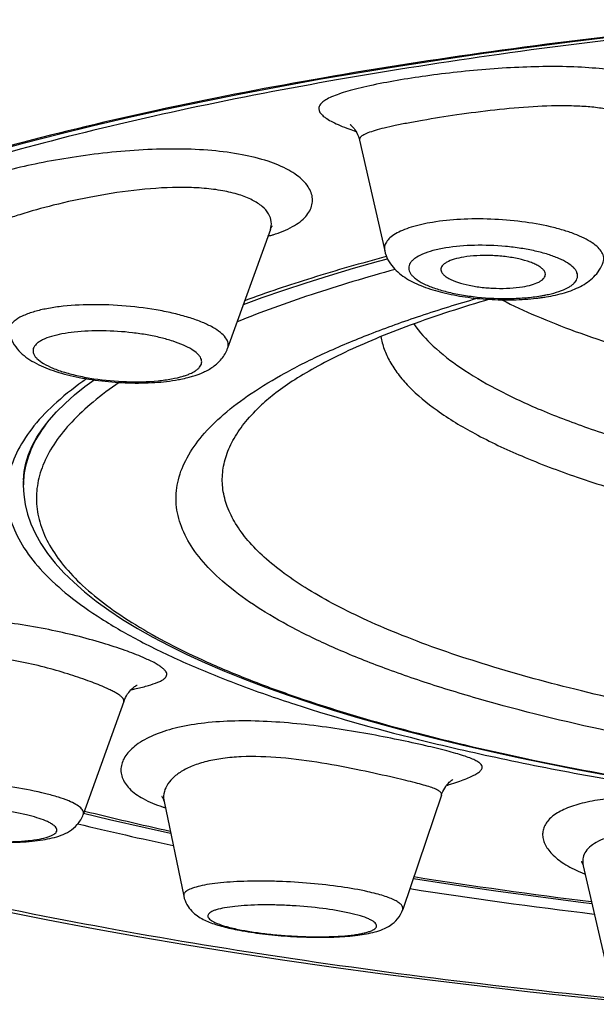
# Model space of a CAD drawing. Header units: millimetres. Extents: x -44 to 730, y -450 to 386.
# Tile 14 of 23: x 622.2 to 626.6, y 274.2 to 281.73. Entities that reach past the tile are written whole.
import ezdxf

# ---------------------------------------------------------------- set-up
doc = ezdxf.new("R2010")
doc.units = ezdxf.units.MM
doc.header["$LTSCALE"] = 23.1
doc.layers.get('0').update_dxf_attribs({"linetype": 'CONTINUOUS'})

msp = doc.modelspace()

# ---------------------------------------------------------------- linework, layer by layer
at = {"color": 7, "linetype": 'CONTINUOUS'}
for p, q in [((624.794, 280.8088), (624.9866, 279.9639)), ((624.1124, 280.1266), (623.7858, 279.2193)), ((625.0001, 279.9202), (624.9977, 279.9195)), ((622.2236, 278.2122), (622.2235, 278.2005)), ((622.2235, 278.1989), (622.2235, 278.1691)), ((622.2235, 278.1692), (622.2235, 278.1691)), ((622.9914, 276.5184), (622.6818, 275.655)), ((625.4206, 275.8037), (625.1248, 274.9301)), ((623.2995, 275.7535), (623.4504, 275.0312)), ((626.5043, 275.2619), (626.685, 274.4802))]:
    msp.add_line(p, q, dxfattribs=at)
at = {"color": 9, "linetype": 'CONTINUOUS'}
for p, q in [((622.2242, 278.2005), (622.2242, 278.1988)), ((622.2249, 278.2121), (622.2248, 278.2104))]:
    msp.add_line(p, q, dxfattribs=at)
at = {"color": 7, "linetype": 'CONTINUOUS'}
for points in [[(621.9807, 280.7218), (622.2336, 280.79), (622.4933, 280.8567), (622.7596, 280.9217), (623.0324, 280.9851), (623.3115, 281.0468), (623.5966, 281.1067), (623.8876, 281.1648), (624.1843, 281.2211), (624.4864, 281.2756), (624.7939, 281.3281), (625.1063, 281.3788), (625.4237, 281.4275), (625.7458, 281.4742), (626.0723, 281.5189), (626.4031, 281.5616), (626.738, 281.6023)], [(624.7257, 280.9275), (624.7248, 280.9281), (624.7238, 280.9287), (624.7241, 280.9285), (624.7256, 280.9274), (624.7281, 280.9254), (624.7316, 280.9223), (624.7359, 280.9182), (624.7409, 280.913), (624.7466, 280.9065), (624.7528, 280.8988), (624.7593, 280.8897), (624.766, 280.8792), (624.7727, 280.8671), (624.7792, 280.8535), (624.7853, 280.8383), (624.7907, 280.8216), (624.794, 280.8088)], [(624.1125, 280.1267), (624.1165, 280.1364), (624.1205, 280.1443), (624.1241, 280.1499), (624.1265, 280.1532), (624.1272, 280.154)], [(623.906, 279.5532), (624.0499, 279.6064), (624.2149, 279.664), (624.3863, 279.7206), (624.5642, 279.7762), (624.7482, 279.8307), (624.9385, 279.884), (625.0086, 279.9026)], [(622.2236, 278.2105), (622.2288, 278.2767), (622.2416, 278.342), (622.2622, 278.4074), (622.2905, 278.4729), (622.3264, 278.5385), (622.3697, 278.6038), (622.4203, 278.6688), (622.4781, 278.7335), (622.543, 278.7979), (622.6151, 278.8621), (622.6944, 278.9261), (622.764, 278.9773)], [(622.2235, 278.1692), (622.2267, 278.1004), (622.2374, 278.0258), (622.2558, 277.9511), (622.282, 277.8762), (622.3162, 277.8013), (622.3585, 277.7262), (622.409, 277.6513), (622.4676, 277.5769), (622.5342, 277.5031), (622.6085, 277.4301), (622.6907, 277.3579), (622.7806, 277.2866), (622.8781, 277.2161), (622.983, 277.1466), (623.0953, 277.078), (623.2147, 277.0106), (623.3412, 276.9441), (623.4747, 276.8788), (623.6149, 276.8146), (623.7618, 276.7515), (623.9154, 276.6895), (624.0755, 276.6287), (624.242, 276.5691), (624.4147, 276.5107), (624.5937, 276.4535), (624.7786, 276.3976), (624.9695, 276.343), (625.1662, 276.2898), (625.3685, 276.2378), (625.5763, 276.1873), (625.7895, 276.1382), (626.0079, 276.0905), (626.2313, 276.0442), (626.4597, 275.9995), (626.6929, 275.9563)], [(622.9914, 276.5184), (622.9967, 276.5319), (623.0044, 276.5485), (623.0125, 276.5633), (623.0208, 276.5765), (623.0292, 276.5882), (623.0376, 276.5985), (623.0457, 276.6075), (623.0536, 276.6155), (623.0611, 276.6223), (623.068, 276.6282), (623.0745, 276.6331), (623.0802, 276.6371), (623.085, 276.6402), (623.0889, 276.6425), (623.0916, 276.644), (623.0931, 276.6448), (623.0934, 276.6449)], [(625.4206, 275.8038), (625.4246, 275.8147), (625.4313, 275.8305), (625.4384, 275.8447), (625.4458, 275.8574), (625.4531, 275.8687), (625.4605, 275.8787), (625.4676, 275.8875), (625.4744, 275.8952), (625.4809, 275.9018), (625.4869, 275.9075), (625.4923, 275.9122), (625.4971, 275.9161), (625.5011, 275.9191), (625.5043, 275.9214), (625.5065, 275.9229), (625.5078, 275.9236), (625.508, 275.9238)], [(623.2846, 275.7915), (623.284, 275.792), (623.2826, 275.7934), (623.2826, 275.7934), (623.2838, 275.7919), (623.2861, 275.7885), (623.2891, 275.7832), (623.2927, 275.7757), (623.2962, 275.766), (623.2995, 275.7535)], [(622.6844, 275.6659), (622.8833, 275.6176), (623.1542, 275.5549), (623.35, 275.5118)], [(626.4902, 275.2967), (626.49, 275.297), (626.4906, 275.2961), (626.4922, 275.2936), (626.4947, 275.2892), (626.4977, 275.2826), (626.5011, 275.2737), (626.5043, 275.262)], [(625.2049, 275.1666), (625.2062, 275.1664), (625.5195, 275.1185), (625.8373, 275.0725), (626.1593, 275.0285), (626.4854, 274.9865), (626.5704, 274.9762)], [(622.0663, 274.9179), (622.411, 274.8499), (622.7608, 274.7842), (623.1153, 274.721), (623.4744, 274.66), (623.8379, 274.6015), (624.2056, 274.5453), (624.5772, 274.4916), (624.9526, 274.4402), (625.3315, 274.3913), (625.7138, 274.3448), (626.0993, 274.3006), (626.4879, 274.2589), (626.8793, 274.2197)]]:
    msp.add_lwpolyline(points, dxfattribs=at)
at = {"color": 9, "linetype": 'CONTINUOUS'}
for centre, radius, start, end in [((625.4335, 282.843), 2.0762, 249.71565, 251.28371), ((623.8015, 281.1661), 1.1289, 285.02335, 286.63838), ((623.8247, 281.0873), 1.0467, 286.6582, 287.14254), ((625.9881, 280.7754), 1.1715, 279.3605, 280.74324), ((622.8663, 278.1691), 0.6428, 177.35775, 179.99388), ((622.8689, 278.169), 0.6454, 176.32612, 177.20796), ((622.874, 278.1686), 0.6505, 173.57399, 176.17382), ((622.3952, 279.6639), 3.1234, 282.05858, 282.79652), ((624.6312, 278.6064), 2.8517, 286.89397, 287.70631), ((623.6352, 276.7957), 1.1363, 252.15132, 253.31868), ((628.7456, 300.7895), 25.9343, 256.38476, 258.03407), ((626.6593, 275.2978), 0.1591, 191.6208, 193.00973), ((626.9279, 276.2487), 1.1254, 246.72625, 248.66088), ((631.5147, 315.9478), 41.3476, 261.1844, 263.15789)]:
    msp.add_arc(centre, radius, start, end, dxfattribs=at)
at = {"color": 7, "linetype": 'CONTINUOUS'}
for centre, radius, start, end in [((625.962, 281.2036), 1.6126, 276.59738, 277.92777), ((625.9779, 281.0885), 1.4964, 277.93105, 279.34979), ((623.2618, 279.8514), 0.8839, 284.41226, 286.82618), ((628.68, 299.8602), 24.9091, 256.087, 257.63578), ((631.4483, 314.7089), 40.018, 261.03048, 262.99335), ((624.231, 276.6665), 1.9291, 257.37097, 259.39971)]:
    msp.add_arc(centre, radius, start, end, dxfattribs=at)
msp.add_ellipse((633.2235, 281.5152), major_axis=(20, 0), ratio=0.257647, start_param=0, end_param=3.141593, dxfattribs=at)
at = {"color": 9, "linetype": 'CONTINUOUS'}
for points, knots in [([(613.2235, 280.5526), (613.2235, 280.6346), (613.2393, 280.8018), (613.3093, 281.0496), (613.4251, 281.2955), (613.586, 281.5389), (613.7916, 281.7795), (614.0413, 282.0173), (614.335, 282.2517), (614.6722, 282.4826), (615.0526, 282.7094), (615.4757, 282.9318), (615.9408, 283.1491), (616.6382, 283.4407), (617.6124, 283.7858), (618.9017, 284.1604), (620.336, 284.5032), (621.9041, 284.8102), (623.5926, 285.0777), (625.3858, 285.3019), (627.2661, 285.4799), (629.2136, 285.6092), (631.2069, 285.6872), (632.5489, 285.7044), (633.2235, 285.7047)], [0, 0, 0, 0, 0.011446, 0.023251, 0.035742, 0.049193, 0.063819, 0.079782, 0.097203, 0.116165, 0.136728, 0.158927, 0.182785, 0.208307, 0.264308, 0.326787, 0.395451, 0.469883, 0.549547, 0.63379, 0.721853, 0.812878, 0.905925, 1, 1, 1, 1]), ([(613.9811, 278.9488), (613.8951, 279.0361), (613.7399, 279.2119), (613.5545, 279.4935), (613.4297, 279.7789), (613.3671, 280.0673), (613.3678, 280.3569), (613.4319, 280.6453), (613.558, 280.9306), (613.7449, 281.2122), (613.9914, 281.4897), (614.297, 281.7631), (614.6613, 282.0317), (615.0836, 282.2952), (615.5633, 282.5527), (616.0995, 282.8037), (616.6913, 283.0473), (617.3375, 283.2827), (618.0366, 283.5092), (619.0656, 283.8062), (620.4728, 284.1458), (622.2968, 284.495), (624.2786, 284.7903), (626.3928, 285.0261), (628.6103, 285.1983), (630.8988, 285.303), (632.4448, 285.3258), (633.2235, 285.3262)], [0, 0, 0, 0, 0.016131, 0.030762, 0.044211, 0.0569, 0.069328, 0.082026, 0.0955, 0.110161, 0.126329, 0.144235, 0.164033, 0.185831, 0.209694, 0.235655, 0.263727, 0.2939, 0.326148, 0.360431, 0.434856, 0.516583, 0.604804, 0.698514, 0.796528, 0.897508, 1, 1, 1, 1]), ([(615.5365, 277.4838), (615.4499, 277.5652), (615.329, 277.6911), (615.1895, 277.8698), (615.075, 278.041), (614.9643, 278.2582), (614.8866, 278.5278), (614.8684, 278.7992), (614.9099, 279.0701), (615.0103, 279.3386), (615.1682, 279.6037), (615.3826, 279.865), (615.6529, 280.1224), (615.9785, 280.3755), (616.359, 280.6239), (616.7938, 280.8669), (617.2823, 281.1039), (617.8235, 281.3341), (618.4163, 281.5567), (619.0596, 281.7711), (620.0098, 282.0529), (621.3133, 282.3752), (623.0077, 282.707), (624.8538, 282.988), (626.8279, 283.2129), (628.9021, 283.377), (631.0453, 283.477), (632.4938, 283.4994), (633.2236, 283.4994)], [0, 0, 0, 0, 0.016814, 0.024607, 0.032032, 0.045927, 0.058903, 0.071445, 0.084093, 0.097373, 0.111737, 0.127539, 0.145038, 0.164415, 0.185791, 0.209246, 0.234824, 0.262541, 0.292398, 0.324372, 0.358425, 0.432547, 0.514189, 0.602545, 0.6966, 0.795141, 0.896779, 1, 1, 1, 1]), ([(633.2235, 283.2717), (632.1375, 283.2719), (630.0034, 283.2218), (627.3766, 283.0345), (625.3661, 282.8099), (623.9538, 282.6116), (622.6227, 282.3829), (621.3823, 282.1262), (620.241, 281.8441), (619.2055, 281.5393), (618.2814, 281.2145), (617.4732, 280.8723), (616.7845, 280.5153), (616.2949, 280.1962), (615.97, 279.9333), (615.7671, 279.7412), (615.596, 279.547), (615.4569, 279.351), (615.35, 279.1533), (615.2757, 278.9541), (615.2343, 278.7538), (615.2262, 278.553), (615.2513, 278.3524), (615.3311, 278.0789), (615.4793, 277.8133), (615.6794, 277.5623), (615.8668, 277.3691), (616.0858, 277.1781), (616.4328, 276.917), (616.949, 276.6009), (617.6685, 276.2474), (618.5067, 275.9094), (619.4597, 275.5895), (620.5228, 275.2902), (621.6902, 275.0144), (622.9545, 274.7646), (624.3074, 274.5434), (625.7388, 274.3533), (626.7196, 274.2505), (627.2211, 274.2045)], [0, 0, 0, 0, 0.099552, 0.195594, 0.241291, 0.284964, 0.326312, 0.365075, 0.401043, 0.434052, 0.463986, 0.490781, 0.514434, 0.535015, 0.544212, 0.552722, 0.560594, 0.567895, 0.574709, 0.581139, 0.587314, 0.593376, 0.599476, 0.605765, 0.619398, 0.626982, 0.635174, 0.644029, 0.653592, 0.674946, 0.699397, 0.726998, 0.757726, 0.791505, 0.828204, 0.86765, 0.909618, 0.953839, 1, 1, 1, 1]), ([(627.1638, 281.6539), (626.7085, 281.6047), (625.8233, 281.4962), (624.5409, 281.2972), (623.3485, 281.0682), (622.2575, 280.8116), (621.2781, 280.5305), (620.4191, 280.2277), (619.7875, 279.9503), (619.3514, 279.717), (619.0714, 279.5451), (618.8264, 279.37), (618.6169, 279.1921), (618.4432, 279.0116), (618.3059, 278.8286), (618.2053, 278.6434), (618.1422, 278.4562), (618.1175, 278.2677), (618.1315, 278.0789), (618.184, 277.8913), (618.2742, 277.7055), (618.4014, 277.5219), (618.5651, 277.3407), (618.7647, 277.162), (618.9999, 276.9861), (619.2702, 276.8133), (619.4652, 276.705), (619.5682, 276.6512)], [0, 0, 0, 0, 0.111291, 0.216708, 0.31532, 0.40631, 0.488993, 0.56284, 0.627518, 0.656391, 0.682972, 0.707312, 0.729503, 0.749685, 0.768065, 0.784936, 0.800686, 0.815804, 0.830842, 0.846364, 0.86288, 0.880808, 0.900466, 0.922082, 0.945814, 0.971766, 1, 1, 1, 1]), ([(626.9497, 280.7374), (626.9997, 280.7557), (627.0885, 280.7949), (627.1839, 280.8612), (627.2368, 280.9192), (627.2633, 280.9614), (627.2785, 281.0043), (627.2819, 281.0473), (627.2733, 281.0893), (627.253, 281.1294), (627.2217, 281.1671), (627.1621, 281.2166), (627.0596, 281.2689), (626.9077, 281.3154), (626.7241, 281.3484), (626.5142, 281.3678), (626.2841, 281.3744), (626.0408, 281.3694), (625.7916, 281.3544), (625.5445, 281.3313), (625.3076, 281.302), (625.1544, 281.2785), (625.0809, 281.2659)], [0, 0, 0, 0, 0.056976, 0.103522, 0.123143, 0.140646, 0.156508, 0.171424, 0.186257, 0.201896, 0.219095, 0.238404, 0.28444, 0.341153, 0.408063, 0.483865, 0.566725, 0.654422, 0.744436, 0.834001, 0.920176, 1, 1, 1, 1]), ([(625.0809, 281.2659), (625.0114, 281.254), (624.9118, 281.2352), (624.7865, 281.2063), (624.7074, 281.1853), (624.6395, 281.1641), (624.5833, 281.1426), (624.5392, 281.1208), (624.5106, 281.1012), (624.4949, 281.0848), (624.4871, 281.0731), (624.4826, 281.0612), (624.4802, 281.034), (624.5007, 281.0076), (624.5255, 280.9871), (624.5512, 280.9691), (624.5911, 280.9469), (624.6483, 280.9206), (624.6907, 280.904), (624.7137, 280.8955)], [0, 0, 0, 0, 0.224045, 0.321625, 0.408435, 0.483835, 0.547492, 0.599366, 0.639989, 0.656583, 0.671161, 0.684316, 0.696857, 0.756277, 0.776924, 0.800281, 0.855447, 0.922093, 1, 1, 1, 1]), ([(626.9803, 280.8408), (626.9814, 280.857), (626.9764, 280.8917), (626.9456, 280.9383), (626.8948, 280.9779), (626.8259, 281.0107), (626.7399, 281.0367), (626.6384, 281.0557), (626.5235, 281.0676), (626.35, 281.0749), (626.1166, 281.0676), (625.8296, 281.0418), (625.5471, 281.0052), (625.3629, 280.9761), (625.275, 280.9608)], [0, 0, 0, 0, 0.026893, 0.055995, 0.09057, 0.132401, 0.182046, 0.239304, 0.303501, 0.373684, 0.527401, 0.690481, 0.851888, 1, 1, 1, 1]), ([(625.275, 280.9608), (625.2384, 280.9544), (625.1691, 280.9419), (625.0716, 280.9226), (624.9873, 280.9038), (624.9172, 280.8855), (624.8685, 280.8697), (624.8377, 280.8567), (624.8205, 280.8476), (624.8073, 280.8385), (624.7982, 280.8291), (624.7932, 280.819), (624.7933, 280.812), (624.794, 280.8088)], [0, 0, 0, 0, 0.214357, 0.406535, 0.573639, 0.713404, 0.824362, 0.868889, 0.906227, 0.936733, 0.961203, 0.981301, 1, 1, 1, 1]), ([(624.1332, 280.0871), (624.1848, 280.103), (624.2569, 280.1311), (624.3382, 280.1838), (624.383, 280.2245), (624.4148, 280.2684), (624.4329, 280.3149), (624.4366, 280.3629), (624.4259, 280.4107), (624.4014, 280.4573), (624.3638, 280.5018), (624.3136, 280.5439), (624.2258, 280.5989), (624.0861, 280.6561), (623.8882, 280.7044), (623.6586, 280.7342), (623.4057, 280.7451), (623.1388, 280.7383), (622.8674, 280.7159), (622.6014, 280.6809), (622.3509, 280.6367), (622.1259, 280.5867), (621.9864, 280.5485), (621.9228, 280.5285)], [0, 0, 0, 0, 0.052143, 0.073991, 0.093249, 0.110335, 0.1259, 0.140828, 0.156115, 0.172672, 0.191187, 0.212106, 0.235677, 0.291018, 0.356965, 0.432107, 0.514372, 0.601249, 0.689925, 0.777361, 0.860345, 0.935597, 1, 1, 1, 1]), ([(624.1125, 280.1267), (624.1193, 280.1456), (624.1249, 280.1882), (624.101, 280.252), (624.0484, 280.3088), (623.9702, 280.3577), (623.8678, 280.3973), (623.744, 280.4263), (623.6021, 280.444), (623.3889, 280.4525), (623.1077, 280.4354), (622.7749, 280.3854), (622.4698, 280.3192), (622.2802, 280.2673), (622.1956, 280.2403)], [0, 0, 0, 0, 0.028762, 0.058775, 0.094156, 0.1374, 0.189446, 0.250126, 0.318518, 0.393209, 0.554558, 0.71966, 0.873256, 1, 1, 1, 1]), ([(622.1956, 280.2403), (622.1599, 280.2289), (622.0981, 280.2079), (622.0282, 280.1789), (621.9883, 280.1565), (621.9695, 280.1423), (621.9579, 280.1285), (621.9561, 280.1179), (621.9569, 280.1137)], [0, 0, 0, 0, 0.402454, 0.701209, 0.810329, 0.893411, 0.953636, 1, 1, 1, 1]), ([(626.6573, 279.8775), (626.6613, 279.8892), (626.6642, 279.9157), (626.649, 279.9555), (626.6174, 279.993), (626.5708, 280.029), (626.5097, 280.0631), (626.4352, 280.095), (626.3485, 280.1239), (626.2146, 280.1589), (626.0304, 280.1906), (625.8, 280.2093), (625.5715, 280.2082), (625.4224, 280.1934), (625.3519, 280.1818)], [0, 0, 0, 0, 0.025864, 0.053513, 0.086705, 0.127374, 0.176127, 0.232806, 0.296791, 0.367154, 0.522219, 0.687275, 0.850432, 1, 1, 1, 1]), ([(625.3519, 280.1818), (625.2968, 280.1727), (625.2189, 280.1559), (625.125, 280.1224), (625.0705, 280.0957), (625.0282, 280.0664), (624.9988, 280.0344), (624.9834, 279.9993), (624.984, 279.9751), (624.9866, 279.9639)], [0, 0, 0, 0, 0.363165, 0.51559, 0.646784, 0.7569, 0.848119, 0.92594, 1, 1, 1, 1]), ([(625.453, 279.9863), (625.4203, 279.9809), (625.3603, 279.9686), (625.2808, 279.9427), (625.2273, 279.9154), (625.1968, 279.8902), (625.1813, 279.8715), (625.1719, 279.8519), (625.169, 279.8313), (625.173, 279.8106), (625.1833, 279.7903), (625.1997, 279.7703), (625.2313, 279.7426), (625.2859, 279.7105), (625.3668, 279.6775), (625.4646, 279.6489), (625.5757, 279.6259), (625.7374, 279.6038), (625.903, 279.5964), (626.0646, 279.6042), (626.1418, 279.6134), (626.1787, 279.6195)], [0, 0, 0, 0, 0.069828, 0.12883, 0.175924, 0.195143, 0.211837, 0.226641, 0.240536, 0.254727, 0.27034, 0.288192, 0.308763, 0.358756, 0.420508, 0.492675, 0.573121, 0.659209, 0.836336, 0.921324, 1, 1, 1, 1]), ([(626.2591, 279.6358), (626.286, 279.6425), (626.3343, 279.6568), (626.389, 279.6817), (626.4223, 279.7046), (626.4453, 279.7259), (626.4605, 279.7512), (626.4624, 279.7779), (626.4577, 279.7975), (626.4474, 279.8167), (626.4249, 279.8437), (626.3821, 279.8754), (626.3155, 279.9088), (626.2321, 279.9387), (626.1347, 279.9643), (626.0263, 279.9845), (625.8714, 280.0035), (625.6788, 280.0103), (625.5255, 279.9982), (625.453, 279.9863)], [0, 0, 0, 0, 0.061876, 0.1125, 0.133567, 0.151988, 0.1825, 0.196459, 0.2109, 0.226814, 0.244912, 0.289058, 0.344654, 0.411094, 0.486838, 0.56977, 0.657405, 0.835775, 1, 1, 1, 1]), ([(625.0666, 279.8212), (624.8506, 279.7623), (624.4435, 279.6412), (624.0439, 279.4967), (623.858, 279.4212)], [0, 0, 0, 0, 0.527306, 1, 1, 1, 1]), ([(626.2065, 279.6244), (626.211, 279.6253), (626.2287, 279.6287), (626.2462, 279.6326), (626.2591, 279.6358)], [0, 0, 0, 0, 0.257335, 1, 1, 1, 1]), ([(623.7858, 279.2193), (623.7881, 279.2256), (623.791, 279.2388), (623.7893, 279.2672), (623.7703, 279.3044), (623.7284, 279.3445), (623.6679, 279.3832), (623.5897, 279.4197), (623.4954, 279.4534), (623.3874, 279.4834), (623.2247, 279.518), (623.0085, 279.5463), (622.7497, 279.5564), (622.5426, 279.5447), (622.3947, 279.5215), (622.3288, 279.5056), (622.2985, 279.4964)], [0, 0, 0, 0, 0.012385, 0.024747, 0.052312, 0.087352, 0.131596, 0.185206, 0.247526, 0.317407, 0.393371, 0.556518, 0.721947, 0.874267, 0.941175, 1, 1, 1, 1]), ([(633.2235, 275.6935), (632.7602, 275.6935), (631.8424, 275.7092), (630.4889, 275.7792), (629.1901, 275.8943), (627.9719, 276.052), (626.8585, 276.249), (626.0093, 276.4486), (625.4009, 276.6279), (624.9996, 276.7649), (624.6393, 276.9083), (624.3218, 277.0575), (624.0486, 277.2117), (623.8207, 277.3703), (623.639, 277.5329), (623.5044, 277.6994), (623.4183, 277.8703), (623.3834, 278.0451), (623.402, 278.2205), (623.4727, 278.3927), (623.5926, 278.5606), (623.7598, 278.7244), (623.9736, 278.8842), (624.233, 279.0398), (624.5371, 279.1906), (624.8844, 279.3359), (625.2733, 279.4749), (625.548, 279.5596), (625.6918, 279.6011)], [0, 0, 0, 0, 0.103661, 0.205365, 0.303201, 0.395351, 0.480143, 0.556101, 0.590385, 0.622036, 0.650963, 0.677111, 0.700469, 0.721092, 0.739124, 0.754846, 0.768739, 0.78153, 0.794168, 0.807632, 0.82273, 0.840014, 0.85982, 0.882328, 0.907616, 0.935693, 0.966514, 1, 1, 1, 1]), ([(622.2985, 279.4964), (622.2696, 279.4876), (622.2188, 279.4692), (622.1634, 279.4366), (622.134, 279.4069), (622.1203, 279.3849), (622.1139, 279.3617), (622.1148, 279.3461), (622.1164, 279.3386)], [0, 0, 0, 0, 0.34726, 0.618318, 0.728055, 0.824329, 0.912567, 1, 1, 1, 1]), ([(625.2092, 279.4051), (625.2517, 279.3434), (625.3628, 279.2213), (625.5755, 279.0575), (625.8456, 278.8991), (626.1716, 278.7471), (626.5514, 278.6024), (626.9821, 278.4661), (627.4607, 278.3392), (628.1813, 278.179), (629.1738, 278.013), (630.4528, 277.8701), (631.8166, 277.7824), (632.75, 277.7628), (633.2235, 277.7628)], [0, 0, 0, 0, 0.026956, 0.058898, 0.096339, 0.139465, 0.188249, 0.242528, 0.302037, 0.366432, 0.508194, 0.664027, 0.829546, 1, 1, 1, 1]), ([(622.4389, 279.3097), (622.4153, 279.3025), (622.3824, 279.2906), (622.3443, 279.269), (622.3182, 279.2489), (622.2999, 279.2244), (622.2964, 279.1974), (622.3007, 279.1777), (622.3114, 279.1582), (622.3353, 279.1307), (622.3814, 279.0982), (622.4532, 279.064), (622.5432, 279.0329), (622.6483, 279.0063), (622.806, 278.9778), (623.0094, 278.9597), (623.2089, 278.9638), (623.3532, 278.9828), (623.417, 278.9973), (623.446, 279.0061)], [0, 0, 0, 0, 0.052388, 0.07396, 0.09257, 0.12239, 0.135605, 0.149265, 0.164547, 0.182257, 0.226427, 0.282952, 0.350915, 0.42841, 0.512932, 0.691223, 0.861195, 0.935726, 1, 1, 1, 1]), ([(623.5347, 279.0438), (623.5419, 279.0483), (623.5548, 279.0573), (623.5708, 279.0728), (623.5819, 279.0891), (623.5876, 279.1064), (623.5877, 279.1243), (623.5823, 279.1421), (623.5717, 279.1598), (623.5493, 279.1848), (623.5079, 279.2145), (623.4442, 279.2463), (623.3647, 279.2755), (623.2719, 279.3012), (623.1687, 279.3224), (623.0202, 279.3442), (622.8337, 279.3564), (622.6527, 279.3498), (622.5228, 279.3311), (622.4652, 279.3177), (622.4389, 279.3097)], [0, 0, 0, 0, 0.019152, 0.035819, 0.050441, 0.063743, 0.076718, 0.090442, 0.105813, 0.123436, 0.166568, 0.220814, 0.285525, 0.359256, 0.44006, 0.525658, 0.701141, 0.865374, 0.937371, 1, 1, 1, 1]), ([(624.9581, 279.3086), (624.9633, 279.2761), (624.9806, 279.21), (625.0254, 279.1138), (625.0889, 279.0187), (625.2036, 278.8874), (625.3977, 278.7282), (625.6898, 278.552), (626.0496, 278.3833), (626.4741, 278.2234), (626.9599, 278.0738), (627.5028, 277.9359), (628.0978, 277.811), (628.9775, 277.6593), (630.1656, 277.5133), (631.6662, 277.4079), (632.6984, 277.3843), (633.2235, 277.3843)], [0, 0, 0, 0, 0.011274, 0.02323, 0.036167, 0.050315, 0.082827, 0.121599, 0.166904, 0.218721, 0.276837, 0.340905, 0.410474, 0.485015, 0.646553, 0.820186, 1, 1, 1, 1]), ([(623.446, 279.0061), (623.4495, 279.0071), (623.463, 279.0113), (623.4763, 279.0161), (623.4859, 279.0199)], [0, 0, 0, 0, 0.261136, 1, 1, 1, 1]), ([(623.4859, 279.0199), (623.4905, 279.0217), (623.5072, 279.0287), (623.5235, 279.0369), (623.5347, 279.0438)], [0, 0, 0, 0, 0.270634, 1, 1, 1, 1]), ([(622.9568, 278.9579), (622.8878, 278.911), (622.7606, 278.817), (622.5955, 278.6645), (622.4677, 278.5093), (622.378, 278.3512), (622.3277, 278.1904), (622.3183, 278.0282), (622.35, 277.8665), (622.4218, 277.7071), (622.5322, 277.5505), (622.6803, 277.3968), (622.8654, 277.246), (623.0871, 277.0983), (623.3446, 276.9541), (623.6371, 276.8138), (623.9637, 276.678), (624.4605, 276.4972), (625.1597, 276.2888), (626.0857, 276.071), (627.1131, 275.881), (628.2274, 275.7215), (629.4128, 275.5949), (631.0847, 275.4712), (632.3624, 275.4352), (633.2235, 275.4352)], [0, 0, 0, 0, 0.019596, 0.037076, 0.052647, 0.066629, 0.079492, 0.09185, 0.104398, 0.1178, 0.132593, 0.149166, 0.167772, 0.188568, 0.211637, 0.237015, 0.264697, 0.294652, 0.361137, 0.435847, 0.517936, 0.606397, 0.700096, 0.797807, 1, 1, 1, 1]), ([(633.2235, 275.9212), (632.5095, 275.9212), (631.4491, 275.9497), (630.0591, 276.0475), (629.0682, 276.1478), (628.1311, 276.2744), (627.2597, 276.4256), (626.4652, 276.5995), (625.7577, 276.7935), (625.2299, 276.9761), (624.8598, 277.1327), (624.6197, 277.2492), (624.4073, 277.3687), (624.2233, 277.4911), (624.068, 277.616), (623.942, 277.743), (623.8457, 277.8723), (623.7798, 278.0037), (623.7451, 278.1369), (623.7426, 278.2711), (623.7724, 278.4045), (623.8337, 278.5362), (623.9254, 278.6658), (624.0019, 278.746), (624.0444, 278.7859)], [0, 0, 0, 0, 0.198507, 0.294742, 0.387398, 0.475369, 0.557626, 0.63324, 0.70141, 0.761494, 0.78837, 0.81309, 0.835653, 0.856092, 0.87448, 0.890952, 0.905721, 0.919112, 0.931576, 0.943682, 0.956052, 0.969269, 0.983805, 1, 1, 1, 1]), ([(622.3994, 278.6431), (622.3531, 278.5812), (622.2758, 278.4545), (622.2353, 278.3106), (622.2276, 278.2415)], [0, 0, 0, 0, 0.526229, 1, 1, 1, 1]), ([(623.1395, 276.8554), (623.0943, 276.8749), (622.9926, 276.9138), (622.7539, 276.9913), (622.4045, 277.0787), (621.9518, 277.146), (621.6356, 277.1528), (621.479, 277.1429)], [0, 0, 0, 0, 0.087036, 0.192341, 0.443422, 0.722689, 1, 1, 1, 1]), ([(622.8413, 276.6289), (622.8007, 276.6465), (622.7089, 276.6824), (622.5569, 276.7337), (622.3802, 276.7841), (622.1152, 276.8437), (621.7732, 276.8843), (621.4954, 276.8643), (621.365, 276.836)], [0, 0, 0, 0, 0.088017, 0.195501, 0.31857, 0.452817, 0.734851, 1, 1, 1, 1]), ([(623.087, 276.6181), (623.1187, 276.6253), (623.1746, 276.6391), (623.2389, 276.6595), (623.2777, 276.6773), (623.2981, 276.6898), (623.3125, 276.7028), (623.3205, 276.7174), (623.3208, 276.7333), (623.3134, 276.7491), (623.2998, 276.7649), (623.2799, 276.7815), (623.2537, 276.7989), (623.2069, 276.8252), (623.1677, 276.8433), (623.1395, 276.8554)], [0, 0, 0, 0, 0.196369, 0.347512, 0.406014, 0.453592, 0.491463, 0.522302, 0.551087, 0.583867, 0.624949, 0.676563, 0.739683, 0.814662, 1, 1, 1, 1]), ([(622.9914, 276.5184), (622.9927, 276.5219), (622.9933, 276.5302), (622.9873, 276.5426), (622.9759, 276.5549), (622.9628, 276.5652), (622.9498, 276.574), (622.9336, 276.584), (622.9099, 276.5969), (622.8774, 276.6129), (622.8539, 276.6234), (622.8413, 276.6289)], [0, 0, 0, 0, 0.056492, 0.121161, 0.204825, 0.312309, 0.375629, 0.445446, 0.604622, 0.789688, 1, 1, 1, 1]), ([(625.3, 276.1811), (625.2309, 276.197), (625.0839, 276.2289), (624.8528, 276.2736), (624.6046, 276.3148), (624.3481, 276.3478), (624.0922, 276.3685), (623.8457, 276.373), (623.6168, 276.3592), (623.4134, 276.3261), (623.2422, 276.2747), (623.1246, 276.2159), (623.0537, 276.1608), (623.0145, 276.1191), (622.9868, 276.0752), (622.9711, 276.0297), (622.9681, 275.9833), (622.9781, 275.9374), (623.0008, 275.8929), (623.0502, 275.833), (623.1458, 275.7667), (623.2359, 275.7305), (623.2869, 275.7141)], [0, 0, 0, 0, 0.072325, 0.153377, 0.239957, 0.32885, 0.416994, 0.501566, 0.58007, 0.650453, 0.711244, 0.761768, 0.783304, 0.802561, 0.819889, 0.83583, 0.851119, 0.866622, 0.883195, 0.901543, 0.945278, 1, 1, 1, 1]), ([(625.4985, 275.8898), (625.5195, 275.8965), (625.5584, 275.9095), (625.6119, 275.9295), (625.6559, 275.9487), (625.6901, 275.9669), (625.7121, 275.9825), (625.7239, 275.9951), (625.7295, 276.0037), (625.7324, 276.0124), (625.7326, 276.0245), (625.7239, 276.0402), (625.704, 276.0562), (625.6745, 276.0724), (625.6351, 276.0889), (625.5859, 276.106), (625.5271, 276.1238), (625.431, 276.15), (625.3541, 276.1686), (625.3, 276.1811)], [0, 0, 0, 0, 0.088278, 0.164671, 0.228758, 0.280478, 0.320155, 0.335901, 0.349373, 0.36121, 0.372351, 0.396731, 0.429639, 0.474051, 0.530999, 0.600672, 0.682937, 0.777362, 1, 1, 1, 1]), ([(625.0651, 275.935), (624.9788, 275.9551), (624.7933, 275.9962), (624.503, 276.0522), (624.1972, 276.0932), (623.9433, 276.1026), (623.754, 276.0868), (623.6298, 276.0642), (623.5221, 276.0308), (623.4333, 275.9878), (623.365, 275.9366), (623.3182, 275.8788), (623.2945, 275.8161), (623.2954, 275.7734), (623.2995, 275.7535)], [0, 0, 0, 0, 0.136479, 0.292524, 0.455349, 0.611307, 0.682604, 0.747588, 0.805397, 0.85572, 0.898884, 0.935919, 0.968715, 1, 1, 1, 1]), ([(625.4206, 275.8038), (625.4215, 275.8063), (625.4223, 275.8118), (625.4194, 275.82), (625.4132, 275.8276), (625.3993, 275.8384), (625.3733, 275.8511), (625.3329, 275.8657), (625.2809, 275.8813), (625.218, 275.8981), (625.1448, 275.9163), (625.0927, 275.9286), (625.0651, 275.935)], [0, 0, 0, 0, 0.020105, 0.040501, 0.064579, 0.094415, 0.174733, 0.284425, 0.423278, 0.590071, 0.783029, 1, 1, 1, 1]), ([(622.5709, 275.7588), (622.545, 275.7697), (622.4867, 275.7901), (622.3497, 275.8276), (622.1484, 275.8653), (621.9325, 275.8904), (621.7504, 275.9027), (621.6155, 275.9074), (621.487, 275.9072), (621.3683, 275.9024), (621.2626, 275.8929), (621.1728, 275.8792), (621.1013, 275.8617), (621.0541, 275.8432), (621.0281, 275.8256), (621.0157, 275.8127), (621.009, 275.7985), (621.0089, 275.7887), (621.0098, 275.7841)], [0, 0, 0, 0, 0.052147, 0.114439, 0.26327, 0.431533, 0.517512, 0.601694, 0.681868, 0.755946, 0.822042, 0.87855, 0.924263, 0.958589, 0.971656, 0.982367, 0.991423, 1, 1, 1, 1]), ([(628.1673, 275.6944), (628.0188, 275.7123), (627.7932, 275.7379), (627.491, 275.7662), (627.2642, 275.7823), (627.0466, 275.7904), (626.8438, 275.7881), (626.6612, 275.7737), (626.5034, 275.7462), (626.3745, 275.7057), (626.2886, 275.659), (626.2398, 275.6147), (626.2144, 275.5808), (626.1985, 275.5446), (626.1925, 275.5067), (626.1965, 275.4679), (626.2103, 275.4289), (626.2336, 275.3901), (626.2795, 275.3363), (626.3621, 275.2729), (626.4396, 275.2336), (626.4832, 275.2148)], [0, 0, 0, 0, 0.178028, 0.270453, 0.361508, 0.448698, 0.529804, 0.602933, 0.66664, 0.720105, 0.763391, 0.781694, 0.798206, 0.8135, 0.828295, 0.843381, 0.859494, 0.877219, 0.896974, 0.943453, 1, 1, 1, 1]), ([(622.3931, 275.607), (622.3717, 275.6159), (622.3235, 275.6327), (622.2098, 275.663), (622.043, 275.6929), (621.8648, 275.7118), (621.7162, 275.7199), (621.608, 275.7219), (621.5069, 275.7198), (621.416, 275.7136), (621.3379, 275.7036), (621.2821, 275.6919), (621.2461, 275.6802), (621.2254, 275.6713), (621.2093, 275.6617), (621.1978, 275.6514), (621.1911, 275.64), (621.19, 275.6276), (621.1947, 275.6153), (621.2004, 275.6082), (621.2038, 275.6046)], [0, 0, 0, 0, 0.054589, 0.120295, 0.277636, 0.45412, 0.54309, 0.629008, 0.709336, 0.781743, 0.844196, 0.895097, 0.9159, 0.933548, 0.948134, 0.959958, 0.969698, 0.978604, 0.98828, 1, 1, 1, 1]), ([(622.6818, 275.655), (622.6832, 275.6589), (622.6846, 275.6675), (622.6816, 275.6808), (622.6739, 275.6939), (622.6561, 275.713), (622.6214, 275.736), (622.5895, 275.751), (622.5709, 275.7588)], [0, 0, 0, 0, 0.076121, 0.154928, 0.245269, 0.352994, 0.631303, 1, 1, 1, 1]), ([(621.2775, 275.5605), (621.3016, 275.5505), (621.3565, 275.5318), (621.4867, 275.4987), (621.635, 275.4744), (621.7945, 275.4574), (621.9193, 275.449), (622.0408, 275.4455), (622.1545, 275.4472), (622.256, 275.4539), (622.3415, 275.4652), (622.401, 275.4788), (622.4377, 275.4926), (622.4574, 275.503), (622.4714, 275.5143), (622.4796, 275.527), (622.4806, 275.5411), (622.4744, 275.5549), (622.4622, 275.5682), (622.4443, 275.5815), (622.4208, 275.5947), (622.4029, 275.6029), (622.3931, 275.607)], [0, 0, 0, 0, 0.057647, 0.128006, 0.296855, 0.389296, 0.48259, 0.573293, 0.658077, 0.733877, 0.798052, 0.848595, 0.868417, 0.88462, 0.897495, 0.907802, 0.917094, 0.927427, 0.940342, 0.956591, 0.976461, 1, 1, 1, 1]), ([(628.0172, 275.4343), (627.9304, 275.4448), (627.7526, 275.4665), (627.4851, 275.4973), (627.2215, 275.5196), (627.0114, 275.524), (626.8587, 275.513), (626.7604, 275.498), (626.6758, 275.4754), (626.6062, 275.4456), (626.5527, 275.4087), (626.5163, 275.3651), (626.4988, 275.3158), (626.5002, 275.2819), (626.5035, 275.2657)], [0, 0, 0, 0, 0.159384, 0.32643, 0.490656, 0.641491, 0.708803, 0.769335, 0.82246, 0.868051, 0.90668, 0.939796, 0.969874, 1, 1, 1, 1]), ([(624.857, 275.0653), (624.7899, 275.0803), (624.6444, 275.1057), (624.4162, 275.1314), (624.2155, 275.1435), (624.0547, 275.1468), (623.9401, 275.1459), (623.8329, 275.1416), (623.7355, 275.1342), (623.6501, 275.1237), (623.5782, 275.1105), (623.5215, 275.0949), (623.4844, 275.0791), (623.4642, 275.0646), (623.4546, 275.054), (623.4496, 275.0426), (623.4496, 275.0348), (623.4504, 275.0312)], [0, 0, 0, 0, 0.14259, 0.305714, 0.47589, 0.559195, 0.638974, 0.713577, 0.78148, 0.841333, 0.892018, 0.932734, 0.963181, 0.974765, 0.984275, 0.992342, 1, 1, 1, 1]), ([(625.1248, 274.9301), (625.1266, 274.9353), (625.1267, 274.9484), (625.1147, 274.9664), (625.0937, 274.9835), (625.0635, 275.0006), (625.0241, 275.0176), (624.9758, 275.0344), (624.9192, 275.0506), (624.8786, 275.0604), (624.857, 275.0653)], [0, 0, 0, 0, 0.052452, 0.114737, 0.198237, 0.30723, 0.442737, 0.604308, 0.790667, 1, 1, 1, 1]), ([(624.7173, 274.9019), (624.6505, 274.9169), (624.5049, 274.9404), (624.3185, 274.9573), (624.1615, 274.9639), (624.0473, 274.9648), (623.9411, 274.9616), (623.8466, 274.9545), (623.7669, 274.9438), (623.7112, 274.9316), (623.6765, 274.9195), (623.6577, 274.9105), (623.644, 274.9009), (623.6354, 274.8903), (623.6328, 274.8783), (623.6373, 274.8663), (623.6472, 274.8551), (623.6622, 274.8439), (623.6824, 274.8327), (623.7187, 274.8167), (623.7493, 274.8068), (623.7713, 274.8005)], [0, 0, 0, 0, 0.161278, 0.346393, 0.440282, 0.530855, 0.615096, 0.690237, 0.753891, 0.80421, 0.824031, 0.840266, 0.853112, 0.863145, 0.871671, 0.880729, 0.892062, 0.906563, 0.924582, 0.94621, 1, 1, 1, 1]), ([(623.8412, 274.7828), (623.8746, 274.7753), (623.9459, 274.7617), (624.0585, 274.7455), (624.1794, 274.7329), (624.3042, 274.7243), (624.428, 274.7201), (624.5461, 274.7204), (624.6539, 274.7252), (624.7355, 274.733), (624.7924, 274.7418), (624.828, 274.7489), (624.8584, 274.757), (624.8834, 274.7658), (624.9027, 274.7753), (624.9164, 274.7855), (624.9245, 274.797), (624.9252, 274.8101), (624.9184, 274.8224), (624.9059, 274.8342), (624.8878, 274.846), (624.853, 274.8631), (624.7957, 274.8829), (624.7456, 274.8956), (624.7173, 274.9019)], [0, 0, 0, 0, 0.076296, 0.161703, 0.253094, 0.347086, 0.440183, 0.52893, 0.610056, 0.680627, 0.711178, 0.738234, 0.761612, 0.781211, 0.79705, 0.809379, 0.818935, 0.827367, 0.836968, 0.849365, 0.865281, 0.884958, 0.935521, 1, 1, 1, 1]), ([(623.7713, 274.8005), (623.7767, 274.799), (623.7999, 274.7925), (623.8232, 274.7868), (623.8412, 274.7828)], [0, 0, 0, 0, 0.234969, 1, 1, 1, 1])]:
    msp.add_open_spline(points, degree=3, knots=knots, dxfattribs=at)
at = {"color": 7, "linetype": 'CONTINUOUS'}
for points, knots in [([(627.167, 281.6287), (626.7316, 281.5808), (625.8848, 281.4755), (624.6572, 281.2838), (623.5137, 281.0645), (622.4647, 280.8193), (621.5195, 280.5506), (620.6863, 280.2617), (620.0699, 279.9977), (619.641, 279.7758), (619.363, 279.6119), (619.1176, 279.4449), (618.9052, 279.2751), (618.7261, 279.1028), (618.5808, 278.9283), (618.4695, 278.7517), (618.3929, 278.5732), (618.3516, 278.3931), (618.3463, 278.2122), (618.377, 278.0317), (618.4433, 277.8525), (618.5444, 277.6751), (618.6798, 277.4999), (618.849, 277.3269), (619.0516, 277.1564), (619.2873, 276.9886), (619.4588, 276.8832), (619.5497, 276.8307)], [0, 0, 0, 0, 0.111174, 0.216583, 0.315345, 0.406688, 0.489965, 0.564661, 0.630436, 0.659946, 0.687216, 0.712289, 0.735236, 0.756171, 0.775262, 0.792752, 0.808972, 0.824344, 0.839377, 0.854607, 0.870547, 0.887638, 0.906236, 0.926607, 0.948943, 0.973378, 1, 1, 1, 1]), ([(624.9977, 279.9195), (624.807, 279.8689), (624.4434, 279.7651), (624.085, 279.6446), (623.9155, 279.582)], [0, 0, 0, 0, 0.521988, 1, 1, 1, 1]), ([(624.9866, 279.9639), (624.992, 279.9403), (625.0089, 279.8952), (625.0617, 279.819), (625.1532, 279.7465), (625.2846, 279.686), (625.4359, 279.6408), (625.6052, 279.609), (625.7857, 279.5909), (625.968, 279.5872), (626.0887, 279.5949), (626.1473, 279.6017)], [0, 0, 0, 0, 0.056198, 0.109997, 0.213127, 0.321823, 0.443608, 0.578109, 0.720359, 0.863375, 1, 1, 1, 1]), ([(625.5914, 279.9164), (625.5663, 279.9122), (625.5217, 279.9026), (625.4712, 279.8837), (625.4417, 279.8649), (625.4268, 279.8508), (625.4177, 279.8354), (625.4161, 279.8244), (625.4164, 279.8193)], [0, 0, 0, 0, 0.357472, 0.641122, 0.753576, 0.847706, 0.927398, 1, 1, 1, 1]), ([(626.2149, 279.778), (626.2158, 279.7837), (626.2149, 279.7964), (626.2051, 279.8144), (626.1882, 279.8317), (626.1645, 279.8482), (626.1344, 279.8638), (626.0835, 279.8842), (626.0078, 279.9048), (625.9071, 279.9214), (625.7996, 279.9296), (625.6933, 279.9287), (625.6241, 279.9218), (625.5914, 279.9164)], [0, 0, 0, 0, 0.02562, 0.054427, 0.089371, 0.131802, 0.182035, 0.239782, 0.374833, 0.529018, 0.692042, 0.852693, 1, 1, 1, 1]), ([(626.221, 279.612), (626.2686, 279.6198), (626.3586, 279.6393), (626.4843, 279.6863), (626.5746, 279.7477), (626.63, 279.8152), (626.65, 279.8559), (626.6573, 279.8775)], [0, 0, 0, 0, 0.270431, 0.514164, 0.74904, 0.871958, 1, 1, 1, 1]), ([(625.4164, 279.8193), (625.4167, 279.8134), (625.4205, 279.8009), (625.433, 279.7839), (625.4522, 279.7674), (625.4888, 279.7449), (625.5493, 279.7207), (625.6355, 279.6986), (625.7343, 279.6833), (625.8389, 279.6761), (625.9417, 279.6773), (626.0086, 279.6842), (626.0403, 279.6894)], [0, 0, 0, 0, 0.026175, 0.056903, 0.094184, 0.138797, 0.249624, 0.385346, 0.538146, 0.69838, 0.855692, 1, 1, 1, 1]), ([(626.0403, 279.6894), (626.0638, 279.6933), (626.106, 279.7023), (626.1543, 279.7194), (626.1837, 279.7364), (626.2031, 279.752), (626.2132, 279.7676), (626.2149, 279.778)], [0, 0, 0, 0, 0.349444, 0.632831, 0.747936, 0.845826, 1, 1, 1, 1]), ([(625.7876, 279.5934), (625.5836, 279.5337), (625.2911, 279.4395), (624.9247, 279.2971), (624.6887, 279.1931), (624.4819, 279.0888), (624.3058, 278.9861), (624.1617, 278.8871), (624.0795, 278.8189), (624.0444, 278.7859)], [0, 0, 0, 0, 0.329466, 0.475915, 0.609375, 0.72922, 0.834771, 0.925303, 1, 1, 1, 1]), ([(625.8822, 279.5896), (625.9686, 279.5455), (626.1539, 279.4598), (626.4527, 279.3424), (626.7851, 279.2302), (627.2878, 279.0836), (627.9883, 278.9204), (628.7357, 278.789), (629.3804, 278.6982), (630.0739, 278.6157), (630.9761, 278.5363), (632.0886, 278.479), (632.8428, 278.4663), (633.2235, 278.4663)], [0, 0, 0, 0, 0.038891, 0.081849, 0.128787, 0.179571, 0.291926, 0.417163, 0.483955, 0.553135, 0.697382, 0.847266, 1, 1, 1, 1]), ([(622.1164, 279.3386), (622.1218, 279.3122), (622.1405, 279.2622), (622.1866, 279.1996), (622.2428, 279.1501), (622.3292, 279.0955), (622.4576, 279.0427), (622.6319, 278.9971), (622.8253, 278.9664), (623.0267, 278.9518), (623.2227, 278.9543), (623.3494, 278.9684), (623.409, 278.9794)], [0, 0, 0, 0, 0.056531, 0.109985, 0.161237, 0.212639, 0.32368, 0.450365, 0.589603, 0.733551, 0.87299, 1, 1, 1, 1]), ([(623.5177, 279.0054), (623.5457, 279.0139), (623.6002, 279.0336), (623.6769, 279.0759), (623.744, 279.1361), (623.7752, 279.1898), (623.7858, 279.2193)], [0, 0, 0, 0, 0.24745, 0.487522, 0.735545, 1, 1, 1, 1]), ([(622.7067, 278.9861), (622.6279, 278.9309), (622.4848, 278.8201), (622.306, 278.6379), (622.179, 278.4512), (622.1055, 278.2599), (622.0889, 278.0655), (622.1302, 277.8721), (622.227, 277.6828), (622.3763, 277.498), (622.5769, 277.3174), (622.8278, 277.141), (623.1282, 276.9696), (623.4767, 276.8036), (623.8719, 276.6437), (624.4825, 276.4313), (624.969, 276.2968), (625.3076, 276.2137)], [0, 0, 0, 0, 0.057473, 0.107742, 0.151835, 0.191396, 0.228756, 0.266706, 0.307945, 0.354532, 0.40783, 0.468625, 0.537335, 0.614123, 0.698985, 0.791771, 1, 1, 1, 1]), ([(623.409, 278.9794), (623.4153, 278.9805), (623.4397, 278.9852), (623.4639, 278.9907), (623.4818, 278.9953)], [0, 0, 0, 0, 0.255635, 1, 1, 1, 1]), ([(625.3076, 276.2137), (625.5234, 276.1607), (625.9709, 276.06), (626.9226, 275.8777), (627.6619, 275.7692), (628.1683, 275.7065)], [0, 0, 0, 0, 0.22929, 0.473299, 1, 1, 1, 1]), ([(621.3133, 275.5371), (621.3697, 275.5203), (621.493, 275.4922), (621.6884, 275.4628), (621.8955, 275.4448), (622.0979, 275.4396), (622.2564, 275.4464), (622.3697, 275.4604), (622.4438, 275.4747), (622.5128, 275.4951), (622.5795, 275.5266), (622.6421, 275.5777), (622.6718, 275.6272), (622.6818, 275.655)], [0, 0, 0, 0, 0.121726, 0.261043, 0.408196, 0.551269, 0.679428, 0.735797, 0.787159, 0.835288, 0.884182, 0.938844, 1, 1, 1, 1]), ([(623.4504, 275.0312), (623.4551, 275.0088), (623.4709, 274.9669), (623.509, 274.9162), (623.5531, 274.8794), (623.5989, 274.8526), (623.6462, 274.8315), (623.7158, 274.8069), (623.7709, 274.7927), (623.8092, 274.7841)], [0, 0, 0, 0, 0.148765, 0.28602, 0.408236, 0.520087, 0.630062, 0.744669, 1, 1, 1, 1]), ([(623.8761, 274.7703), (623.9342, 274.7594), (624.0562, 274.7413), (624.2436, 274.7238), (624.4336, 274.7157), (624.6131, 274.7174), (624.7722, 274.7293), (624.8899, 274.7494), (624.973, 274.7766), (625.033, 274.8074), (625.0894, 274.857), (625.1159, 274.9039), (625.1248, 274.9301)], [0, 0, 0, 0, 0.133644, 0.27874, 0.425384, 0.563352, 0.684357, 0.785847, 0.832429, 0.881458, 0.937489, 1, 1, 1, 1])]:
    msp.add_open_spline(points, degree=3, knots=knots, dxfattribs=at)

doc.saveas('drawing.dxf')
